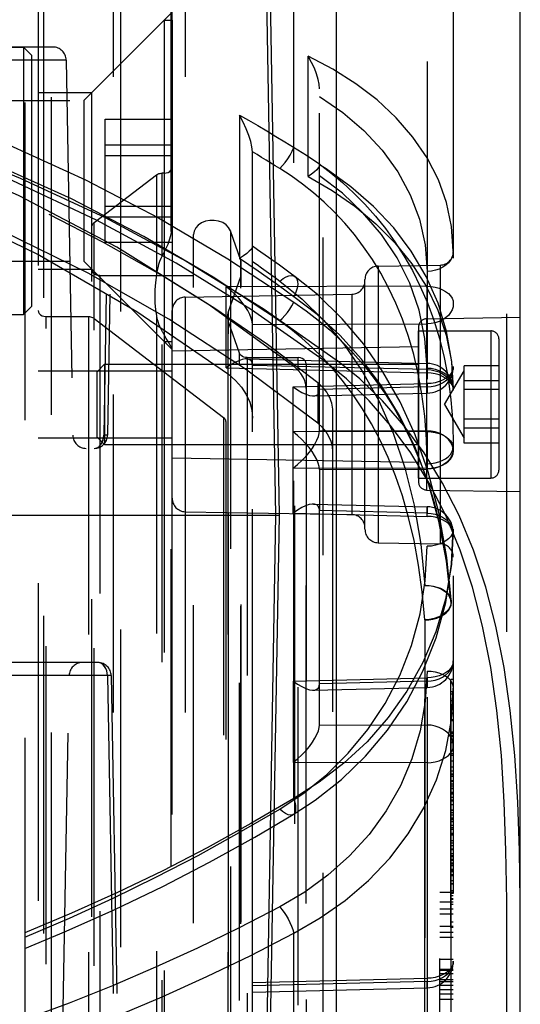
# Model space of a CAD drawing. Header units: inches. Extents: x 0 to 85, y 0 to 55.
# Tile 106 of 115: x 62.219 to 62.955, y 31.937 to 33.386. Entities that reach past the tile are written whole.
import ezdxf

# ---------------------------------------------------------------- set-up
doc = ezdxf.new("R2010")
doc.units = ezdxf.units.IN
doc.header["$LTSCALE"] = 4.675
doc.header["$MEASUREMENT"] = 0
doc.linetypes.add('HIDDEN', pattern=[0.2, 0.1, -0.1])
doc.layers.get('0').update_dxf_attribs({"linetype": 'CONTINUOUS'})
for name, color, linetype in [('_107103', 7, 'CONTINUOUS'), ('_25203', 7, 'CONTINUOUS'), ('_62843', 7, 'CONTINUOUS'), ('_64327', 7, 'CONTINUOUS'), ('_76191', 7, 'CONTINUOUS'), ('_9831', 7, 'CONTINUOUS'), ('DEFAULT_2', 8, 'HIDDEN')]:
    doc.layers.add(name, color=color, linetype=linetype)

msp = doc.modelspace()

# ---------------------------------------------------------------- linework, layer by layer
at = {"color": 6, "linetype": 'Continuous'}
for p, q in [((62.6845, 34.9357), (62.6845, 30.2352)), ((62.9552, 30.6155), (62.9552, 34.4392))]:
    msp.add_line(p, q, dxfattribs=at)
at = {"layer": '_107103', "color": 8, "linetype": 'HIDDEN'}
for p, q in [((62.3134, 33.267), (62.4315, 33.3851)), ((62.4315, 33.3851), (62.4315, 32.9127)), ((62.4315, 33.3851), (62.4433, 33.3851)), ((62.4433, 33.3851), (62.4433, 32.9127)), ((61.8252, 33.267), (62.3134, 33.267)), ((62.3134, 33.267), (62.3134, 33.0308)), ((62.3449, 33.0584), (62.3449, 33.2393)), ((62.3449, 33.2393), (62.4433, 33.2393)), ((62.3449, 33.202), (62.4433, 33.202)), ((62.3449, 33.1862), (62.4433, 33.1862)), ((62.3449, 33.1116), (62.4433, 33.1116)), ((62.3449, 33.0957), (62.4433, 33.0957)), ((62.3449, 33.0584), (62.4433, 33.0584)), ((61.8252, 33.0308), (62.3134, 33.0308)), ((62.3134, 33.0308), (62.4315, 32.9127)), ((62.4315, 32.9127), (62.4433, 32.9127))]:
    msp.add_line(p, q, dxfattribs=at)
at = {"layer": '_25203', "color": 8, "linetype": 'HIDDEN'}
for p, q in [((62.2465, 33.4919), (62.2465, 20.7856)), ((62.4433, 20.9967), (62.4433, 33.4919)), ((62.2662, 21.5846), (62.2662, 33.468)), ((62.2544, 33.444), (62.2544, 21.8498)), ((62.4418, 21.8544), (62.4418, 33.4436)), ((62.357, 22.0819), (62.357, 33.4231)), ((62.3672, 33.424), (62.3672, 22.0719)), ((62.3252, 33.2788), (62.4433, 33.3969)), ((62.2465, 33.2788), (62.3252, 33.2788)), ((62.3252, 20.8459), (62.3252, 33.2788)), ((62.3287, 33.0874), (62.4202, 33.1575)), ((62.4202, 33.1575), (62.4202, 33.0103)), ((62.4285, 33.0387), (62.4285, 33.1601)), ((62.4315, 33.1601), (62.4285, 33.1601)), ((62.4315, 33.1601), (62.4315, 33.0437)), ((62.3287, 20.7739), (62.3287, 33.0874)), ((62.4428, 33.0753), (62.4433, 33.0821)), ((62.4748, 20.8369), (62.4748, 33.0697)), ((62.529, 33.0751), (62.529, 20.9027)), ((62.5443, 33.0314), (62.529, 33.0751)), ((62.5443, 20.8357), (62.5443, 33.0314)), ((62.5447, 20.838), (62.5447, 33.029)), ((62.2465, 33.019), (62.3252, 33.019)), ((62.3252, 33.019), (62.4433, 32.9008)), ((62.337, 33.0094), (62.337, 20.8369)), ((62.337, 33.0094), (62.4748, 33.0094)), ((62.5264, 32.9568), (62.5443, 33.0081)), ((62.5264, 20.7688), (62.5264, 32.9568)), ((62.2583, 20.7766), (62.2583, 32.949)), ((62.2583, 32.949), (62.3203, 32.949)), ((62.3203, 32.949), (62.3203, 20.7766)), ((62.3287, 32.9464), (62.5186, 32.8009)), ((62.4202, 32.9504), (62.4202, 21.1922)), ((62.525, 32.949), (62.525, 20.7766)), ((62.5424, 32.8954), (62.5264, 32.9412)), ((62.4285, 21.2205), (62.4285, 32.9273)), ((62.4315, 32.9223), (62.4315, 21.2255)), ((62.5424, 20.7229), (62.5424, 32.8954)), ((62.5538, 32.8887), (62.5538, 20.7162)), ((62.5538, 32.8887), (62.6284, 32.8887)), ((62.6284, 20.7162), (62.6284, 32.8887)), ((62.2465, 32.8691), (62.4433, 32.8691)), ((62.6402, 32.8797), (62.6402, 30.2147)), ((62.5186, 32.8009), (62.5186, 20.6284)), ((62.5221, 32.7945), (62.5221, 19.5685)), ((62.2465, 32.7707), (62.4433, 32.7707))]:
    msp.add_line(p, q, dxfattribs=at)
for points in [[(62.4202, 33.1575), (62.4214, 33.1583), (62.4226, 33.1589), (62.424, 33.1595), (62.4255, 33.1598), (62.427, 33.1601), (62.4285, 33.1601)], [(62.4315, 33.1601), (62.4346, 33.1605), (62.4373, 33.1613), (62.4397, 33.1626), (62.4416, 33.1644), (62.4428, 33.1666), (62.4433, 33.1692)], [(62.3252, 33.081), (62.3253, 33.0822), (62.3256, 33.0833), (62.3261, 33.0845), (62.3268, 33.0855), (62.3277, 33.0865), (62.3287, 33.0874)], [(62.529, 33.0751), (62.5264, 33.08), (62.5226, 33.084), (62.5176, 33.0873), (62.5117, 33.0895), (62.5053, 33.0906), (62.4988, 33.0906), (62.4925, 33.0893), (62.4867, 33.087), (62.4818, 33.0836), (62.478, 33.0795), (62.4757, 33.0749), (62.4748, 33.0697)], [(62.4374, 33.0557), (62.4396, 33.0621), (62.4415, 33.0686), (62.4428, 33.0753)], [(62.4315, 33.0437), (62.4346, 33.0496), (62.4374, 33.0557)], [(62.4315, 33.0437), (62.431, 33.0429), (62.4305, 33.042), (62.43, 33.0412), (62.4295, 33.0404), (62.429, 33.0395), (62.4285, 33.0387)], [(62.4285, 33.0387), (62.4265, 33.0347), (62.4248, 33.0302), (62.4233, 33.0255)], [(62.5447, 33.029), (62.5447, 33.0294), (62.5447, 33.0298), (62.5446, 33.0302), (62.5445, 33.0306), (62.5444, 33.031), (62.5443, 33.0314)], [(62.337, 33.0094), (62.334, 33.0097), (62.3313, 33.0105), (62.3289, 33.0118), (62.327, 33.0136), (62.3258, 33.0158), (62.3252, 33.0184)], [(62.4233, 33.0255), (62.4221, 33.0206), (62.421, 33.0156), (62.4202, 33.0103)], [(62.4202, 33.0103), (62.4188, 32.9993), (62.418, 32.9887), (62.4178, 32.9785), (62.418, 32.9687), (62.4188, 32.9593), (62.4202, 32.9504)], [(62.5443, 33.0081), (62.5444, 33.0085), (62.5445, 33.0089), (62.5446, 33.0093), (62.5447, 33.0097), (62.5447, 33.0101), (62.5447, 33.0105)], [(62.2465, 32.9581), (62.2469, 32.9557), (62.248, 32.9537), (62.2497, 32.9518), (62.2521, 32.9504), (62.2549, 32.9495), (62.2583, 32.949)], [(62.525, 32.949), (62.5252, 32.9517), (62.5256, 32.9543), (62.5264, 32.9568)], [(62.3203, 32.949), (62.3219, 32.949), (62.3234, 32.9487), (62.3249, 32.9483), (62.3262, 32.9478), (62.3275, 32.9472), (62.3287, 32.9464)], [(62.4202, 32.9504), (62.421, 32.9463), (62.4221, 32.9424), (62.4233, 32.9386), (62.4248, 32.9348), (62.4265, 32.9311), (62.4285, 32.9273)], [(62.5264, 32.9412), (62.5256, 32.9438), (62.5252, 32.9464), (62.525, 32.949)], [(62.4285, 32.9273), (62.429, 32.9265), (62.4295, 32.9256), (62.43, 32.9248), (62.4305, 32.924), (62.431, 32.9231), (62.4315, 32.9223)], [(62.4374, 32.9127), (62.4346, 32.9171), (62.4315, 32.9223)], [(62.4433, 32.902), (62.4428, 32.9035), (62.4415, 32.9058), (62.4374, 32.9127)], [(62.5538, 32.8887), (62.5512, 32.8889), (62.5489, 32.8895), (62.5468, 32.8905), (62.5449, 32.8918), (62.5435, 32.8934), (62.5424, 32.8954)], [(62.6402, 32.8797), (62.6398, 32.882), (62.6387, 32.8841), (62.6369, 32.8859), (62.6346, 32.8874), (62.6318, 32.8883), (62.6284, 32.8887)], [(62.5186, 32.8009), (62.5196, 32.8), (62.5205, 32.799), (62.5212, 32.798), (62.5217, 32.7968), (62.522, 32.7957), (62.5221, 32.7945)]]:
    msp.add_lwpolyline(points, dxfattribs=at)
at = {"layer": '_62843', "color": 8, "linetype": 'HIDDEN'}
for p, q in [((62.3627, 33.9169), (62.3427, 32.7745)), ((62.3682, 33.9169), (62.3483, 32.7745)), ((62.268, 33.3457), (61.6738, 33.3457)), ((62.2877, 33.3264), (61.6541, 33.3264)), ((62.2877, 33.3264), (62.2973, 32.7745)), ((59.788, 32.7745), (62.3427, 32.7745)), ((59.8022, 32.7552), (62.3286, 32.7552)), ((62.3286, 32.7552), (62.3313, 32.7556)), ((62.3313, 32.7555), (62.334, 32.7567)), ((62.3341, 32.4402), (59.7967, 32.4402)), ((62.3368, 32.4398), (62.3341, 32.4402)), ((62.3483, 32.4209), (59.7825, 32.4209)), ((62.2822, 31.869), (62.2918, 32.4209)), ((62.3483, 32.4209), (62.3662, 31.3966)), ((62.3538, 32.4209), (62.3716, 31.3966))]:
    msp.add_line(p, q, dxfattribs=at)
at = {"layer": '_62843', "color": 7, "linetype": 'Continuous'}
for p, q in [((62.596, 32.6568), (62.5739, 33.9169)), ((62.5788, 33.9169), (62.6008, 32.6568)), ((59.53, 32.6568), (62.6008, 32.6568)), ((62.5739, 31.3966), (62.596, 32.6568)), ((62.6008, 32.6568), (62.5788, 31.3966))]:
    msp.add_line(p, q, dxfattribs=at)
at = {"layer": '_62843', "color": 8, "linetype": 'HIDDEN'}
for points in [[(62.3339, 32.7566), (62.3364, 32.7584), (62.3385, 32.7608), (62.3403, 32.7637), (62.3416, 32.7671), (62.3424, 32.7707), (62.3427, 32.7745)], [(62.334, 32.7567), (62.3364, 32.7585), (62.3386, 32.7609), (62.3404, 32.7639), (62.3417, 32.7673), (62.3425, 32.7709)], [(62.3468, 32.7745), (62.3444, 32.7745), (62.3427, 32.7745)], [(62.3483, 32.7745), (62.3481, 32.7745), (62.3476, 32.7745), (62.3468, 32.7745)], [(62.348, 32.4245), (62.3472, 32.4281), (62.3459, 32.4314), (62.3441, 32.4344), (62.342, 32.4369), (62.3395, 32.4387), (62.3368, 32.4398)], [(62.3471, 32.4283), (62.3458, 32.4316), (62.344, 32.4346), (62.3419, 32.437), (62.3394, 32.4387)], [(62.3483, 32.4209), (62.3479, 32.4247), (62.3471, 32.4283)], [(62.3538, 32.4209), (62.3536, 32.4209), (62.3531, 32.4209), (62.3523, 32.4209), (62.3512, 32.4209), (62.3483, 32.4209)]]:
    msp.add_lwpolyline(points, dxfattribs=at)
for centre, start, end in [((62.268, 33.326), 1, 90), ((62.317, 32.7749), 181, 270), ((62.3286, 32.7749), 270, 359), ((62.3115, 32.4205), 90, 179), ((62.3341, 32.4205), 1, 90)]:
    msp.add_arc(centre, 0.0197, start, end, dxfattribs=at)
at = {"layer": '_64327', "color": 8, "linetype": 'HIDDEN'}
for p, q in [((59.9059, 33.3457), (62.2248, 33.3457)), ((62.2248, 33.3457), (62.2248, 32.952)), ((62.2366, 33.3339), (62.2248, 33.3457)), ((62.2366, 33.3339), (62.2366, 32.9638)), ((61.5674, 33.2473), (62.2366, 33.2473)), ((61.5674, 33.0505), (62.2366, 33.0505)), ((62.2366, 32.9638), (62.2248, 32.952)), ((59.9059, 32.952), (62.2248, 32.952))]:
    msp.add_line(p, q, dxfattribs=at)
at = {"layer": '_76191', "color": 8, "linetype": 'HIDDEN'}
for p, q in [((62.6236, 22.8531), (62.6236, 32.8745)), ((62.526, 22.8428), (62.526, 32.8642)), ((62.6402, 21.8008), (62.6402, 32.8431)), ((62.5614, 21.9133), (62.5614, 32.7996))]:
    msp.add_line(p, q, dxfattribs=at)
for points in [[(62.6236, 32.8745), (62.497, 32.9671), (62.3622, 33.0511), (62.2186, 33.1266), (62.0678, 33.193), (61.9106, 33.2499), (61.748, 33.2969), (61.5812, 33.3337), (61.411, 33.3602), (61.2388, 33.3761), (61.0654, 33.3815), (60.892, 33.3761), (60.7197, 33.3602), (60.5496, 33.3337), (60.3828, 33.2969), (60.2202, 33.2499), (60.063, 33.193), (59.9121, 33.1266), (59.7686, 33.0511), (59.6337, 32.9671), (59.5071, 32.8745)], [(59.6048, 32.8642), (59.7392, 32.9567), (59.8824, 33.0394), (60.0348, 33.1125), (60.1947, 33.1753), (60.3611, 33.2273), (60.5326, 33.2682), (60.708, 33.2975), (60.886, 33.3152), (61.0654, 33.3211), (61.2447, 33.3152), (61.4227, 33.2975), (61.5982, 33.2682), (61.7697, 33.2273), (61.936, 33.1753), (62.096, 33.1125), (62.2484, 33.0394), (62.3916, 32.9567), (62.526, 32.8642)], [(62.6402, 32.8431), (62.6397, 32.8489), (62.6383, 32.8545), (62.6359, 32.86), (62.6326, 32.8652), (62.6285, 32.87), (62.6236, 32.8745)], [(62.526, 32.8642), (62.5365, 32.8552), (62.5452, 32.8454), (62.5522, 32.8346), (62.5573, 32.8233), (62.5604, 32.8117), (62.5614, 32.7996)]]:
    msp.add_lwpolyline(points, dxfattribs=at)
at = {"layer": '_9831', "color": 8, "linetype": 'HIDDEN'}
for p, q in [((62.8055, 32.7116), (62.8055, 32.9282)), ((62.8055, 32.9282), (62.9118, 32.9282)), ((62.9118, 32.9282), (62.9118, 32.7116)), ((62.9237, 32.9163), (62.9237, 32.7234)), ((62.3331, 32.8679), (62.3441, 32.8789)), ((62.3331, 32.7719), (62.3331, 32.8679)), ((62.3441, 32.8789), (62.3441, 32.7608)), ((62.3441, 32.8789), (62.8055, 32.8789)), ((62.8438, 32.8199), (62.8725, 32.8695)), ((62.8725, 32.7631), (62.8725, 32.8767)), ((62.9237, 32.8767), (62.8725, 32.8767)), ((62.9237, 32.8548), (62.8725, 32.8548)), ((62.9237, 32.8418), (62.8725, 32.8418)), ((62.8438, 32.8199), (62.8725, 32.7703)), ((62.9237, 32.798), (62.8725, 32.798)), ((62.9237, 32.785), (62.8725, 32.785)), ((62.3331, 32.7719), (62.3441, 32.7608)), ((62.3441, 32.7608), (62.8055, 32.7608)), ((62.9237, 32.7631), (62.8725, 32.7631)), ((62.8055, 32.7116), (62.9118, 32.7116))]:
    msp.add_line(p, q, dxfattribs=at)
for centre, start, end in [((62.9118, 32.9163), 0, 90), ((62.9118, 32.7234), 270, 360)]:
    msp.add_arc(centre, 0.0118, start, end, dxfattribs=at)
at = {"layer": 'DEFAULT_2', "color": 8, "linetype": 'HIDDEN'}
for p, q in [((62.6648, 34.9357), (62.6648, 30.2352)), ((62.6221, 32.2401), (62.6221, 34.8695)), ((62.463, 31.4318), (62.463, 34.6604)), ((62.8567, 34.4378), (62.8567, 30.7012)), ((62.9355, 30.6155), (62.9355, 34.4392)), ((62.818, 34.2594), (62.818, 31.7967)), ((62.2268, 34.1992), (62.2268, 31.8197)), ((62.6435, 33.155), (62.6435, 33.3322)), ((62.6599, 32.781), (62.6599, 33.2841)), ((62.5423, 33.2456), (62.5423, 33.0347)), ((62.5614, 31.8444), (62.5614, 33.19)), ((62.5949, 33.1711), (62.5816, 33.1793)), ((62.6015, 33.167), (62.5949, 33.1711)), ((62.6588, 33.1741), (62.6766, 33.1607)), ((62.6699, 33.1663), (62.6599, 33.1726)), ((62.2198, 33.1529), (62.3447, 33.0948)), ((62.4019, 33.067), (62.2954, 33.1221)), ((62.4494, 33.0278), (62.3322, 33.0912)), ((62.3447, 33.0948), (62.4639, 33.0308)), ((62.4233, 33.0946), (62.5252, 33.0342)), ((62.5038, 33.0073), (62.4019, 33.067)), ((62.5602, 32.9589), (62.4494, 33.0278)), ((62.4639, 33.0308), (62.5772, 32.9612)), ((62.5252, 33.0342), (62.6221, 32.9701)), ((62.5481, 33.0386), (62.5423, 33.0347)), ((62.556, 33.0254), (62.5423, 33.0347)), ((62.4387, 32.9451), (62.3198, 33.0128)), ((62.6169, 33.0132), (62.6011, 33.0247)), ((62.6242, 33.0078), (62.6169, 33.0132)), ((62.7461, 33.0233), (62.8374, 33.0249)), ((62.7461, 33.0233), (62.7461, 32.6165)), ((62.8374, 33.0249), (62.8374, 32.6149)), ((62.6012, 32.9427), (62.5038, 33.0073)), ((62.5947, 33.0064), (62.6015, 33.0014)), ((62.6015, 33.0014), (62.6347, 32.9747)), ((62.7268, 32.6362), (62.7268, 33.0036)), ((62.818, 32.9937), (62.5228, 32.9931)), ((62.5228, 32.8735), (62.5228, 32.9931)), ((62.625, 32.9848), (62.6221, 32.9783)), ((62.4627, 32.9777), (62.7075, 32.982)), ((62.4627, 32.9777), (62.4627, 32.6621)), ((62.7075, 32.982), (62.7075, 32.6578)), ((62.8185, 32.9695), (62.8279, 32.944)), ((62.4433, 32.6818), (62.4433, 32.958)), ((62.6648, 32.8857), (62.5602, 32.9589)), ((62.5772, 32.9612), (62.6845, 32.8857)), ((62.4398, 32.9445), (62.4387, 32.9451)), ((62.5514, 32.8716), (62.4398, 32.9445)), ((62.7251, 32.9085), (62.6934, 32.9459)), ((62.8171, 32.9458), (62.9552, 32.9482)), ((62.8171, 32.9458), (62.8171, 32.694)), ((62.5614, 32.9377), (62.818, 32.9383)), ((62.8055, 32.934), (62.8055, 32.7058)), ((62.7215, 32.8867), (62.6898, 32.9216)), ((62.6924, 32.9131), (62.7089, 32.896)), ((62.7986, 32.8932), (62.7909, 32.9199)), ((62.4433, 32.8986), (62.8055, 32.905)), ((62.6652, 32.8877), (62.6497, 32.903)), ((62.6955, 32.9085), (62.7227, 32.869)), ((62.7089, 32.896), (62.725, 32.8777)), ((62.7532, 32.868), (62.7251, 32.9085)), ((62.5354, 32.8816), (62.5293, 32.878)), ((62.5527, 32.8868), (62.8183, 32.8803)), ((62.5544, 32.8867), (62.5527, 32.8868)), ((62.6995, 32.8576), (62.6648, 32.8857)), ((62.6803, 32.8711), (62.6652, 32.8877)), ((62.7193, 32.8574), (62.6845, 32.8857)), ((62.7509, 32.8474), (62.7215, 32.8867)), ((62.8052, 32.8649), (62.7986, 32.8932)), ((62.8432, 32.8887), (62.8489, 32.8586)), ((62.8541, 32.8831), (62.8567, 32.8432)), ((62.8567, 32.8433), (62.8546, 32.8825)), ((62.5293, 32.878), (62.5228, 32.8735)), ((62.5228, 32.8735), (62.818, 32.8662)), ((62.6577, 32.7921), (62.5514, 32.8716)), ((62.818, 32.8711), (62.5614, 32.8774)), ((62.7784, 32.8238), (62.7532, 32.868)), ((62.8567, 32.8758), (62.8563, 32.8719)), ((62.7328, 32.8251), (62.6995, 32.8576)), ((62.7525, 32.8251), (62.7193, 32.8574)), ((62.8106, 32.8348), (62.8052, 32.8649)), ((62.8408, 32.8651), (62.8454, 32.8621)), ((62.8454, 32.8621), (62.8494, 32.8585)), ((62.8489, 32.8586), (62.8532, 32.8268)), ((62.8548, 32.8487), (62.8525, 32.8523)), ((62.6212, 32.8457), (62.818, 32.8505)), ((62.6212, 32.66), (62.6212, 32.8457)), ((62.6577, 32.8516), (62.6577, 32.7921)), ((62.6596, 32.8384), (62.66, 32.8418)), ((62.818, 32.8456), (62.6599, 32.8418)), ((62.7776, 32.8035), (62.7509, 32.8474)), ((62.8182, 32.8401), (62.818, 32.8456)), ((62.8183, 32.837), (62.8182, 32.8401)), ((62.8563, 32.8456), (62.8567, 32.8409)), ((62.6511, 32.8323), (62.8183, 32.8364)), ((62.8008, 32.775), (62.7784, 32.8238)), ((62.8183, 32.8366), (62.8183, 32.8364)), ((62.6796, 30.4975), (62.6796, 32.81)), ((62.7364, 32.7912), (62.7232, 32.8133)), ((62.8009, 32.7554), (62.7776, 32.8035)), ((62.818, 32.78), (62.6212, 32.7796)), ((62.6642, 32.7861), (62.6577, 32.7921)), ((62.6599, 32.7814), (62.818, 32.7811)), ((62.8199, 32.7209), (62.8008, 32.775)), ((62.7959, 32.7646), (62.8077, 32.737)), ((62.8202, 32.7037), (62.8009, 32.7554)), ((62.8562, 32.7538), (62.8567, 32.7579)), ((62.4433, 32.7412), (62.8055, 32.7348)), ((62.8213, 32.7042), (62.794, 32.7486)), ((62.8077, 32.737), (62.8185, 32.7074)), ((62.8548, 32.7455), (62.8525, 32.7412)), ((62.818, 32.7256), (62.6212, 32.7261)), ((62.6599, 32.7247), (62.6599, 32.6644)), ((62.6599, 32.7242), (62.818, 32.7246)), ((62.8185, 32.7074), (62.8283, 32.6757)), ((62.8355, 32.6611), (62.8199, 32.7209)), ((62.8171, 32.694), (62.9552, 32.6916)), ((62.8355, 32.6482), (62.8202, 32.7037)), ((62.8456, 32.6563), (62.8213, 32.7042)), ((62.6511, 32.6733), (62.8183, 32.6692)), ((62.6599, 32.3481), (62.6599, 32.6639)), ((62.818, 32.66), (62.6599, 32.6639)), ((62.8283, 32.6757), (62.8367, 32.6419)), ((62.4627, 32.6621), (62.7075, 32.6578)), ((62.6212, 32.66), (62.818, 32.6552)), ((62.8471, 32.5947), (62.8355, 32.6611)), ((62.8667, 32.6053), (62.8456, 32.6563)), ((62.8465, 32.5891), (62.8355, 32.6482)), ((62.8367, 32.6419), (62.8438, 32.6059)), ((62.8563, 32.6345), (62.8567, 32.6299)), ((62.7461, 32.6165), (62.8374, 32.6149)), ((62.8438, 32.6059), (62.8494, 32.5675)), ((62.8536, 32.5309), (62.8471, 32.5947)), ((62.8535, 32.5273), (62.8465, 32.5891)), ((62.8494, 32.5675), (62.8535, 32.5273)), ((62.815, 31.9193), (62.815, 32.5534)), ((62.8518, 32.536), (62.8494, 32.5396)), ((62.8521, 32.5227), (62.8495, 32.5182)), ((62.8535, 32.5273), (62.8521, 32.5227)), ((62.8536, 32.5309), (62.8536, 32.5309)), ((62.8536, 32.5309), (62.8537, 32.5299)), ((62.8537, 31.894), (62.8537, 32.5282)), ((62.8147, 32.5028), (62.8147, 31.8687)), ((62.6212, 32.4128), (62.818, 32.4176)), ((62.6212, 32.4128), (62.6212, 32.2932)), ((62.6511, 32.3995), (62.8183, 32.4036)), ((62.6596, 32.4055), (62.66, 32.4089)), ((62.818, 32.4128), (62.6599, 32.4089)), ((62.8528, 32.0504), (62.8528, 32.4154)), ((62.8567, 32.4154), (62.8528, 32.4154)), ((62.8528, 32.3976), (62.8567, 32.3976)), ((62.8528, 32.3943), (62.8567, 32.3943)), ((62.8567, 32.384), (62.8528, 32.384)), ((62.8528, 32.3661), (62.8567, 32.3661)), ((62.8567, 32.3652), (62.8528, 32.3652)), ((62.8567, 32.3647), (62.8528, 32.3647)), ((62.6599, 32.3486), (62.818, 32.3482)), ((62.8567, 32.3557), (62.8528, 32.3557)), ((62.8567, 32.3544), (62.8528, 32.3544)), ((62.8528, 32.3384), (62.8567, 32.3384)), ((62.8567, 32.3377), (62.8528, 32.3377)), ((62.8567, 32.336), (62.8528, 32.336)), ((62.8567, 32.3356), (62.8528, 32.3356)), ((62.8567, 32.3329), (62.8528, 32.3329)), ((62.8567, 32.3311), (62.8528, 32.3311)), ((62.8567, 32.323), (62.8528, 32.323)), ((62.8528, 32.3227), (62.8567, 32.3227)), ((62.8528, 32.3064), (62.8567, 32.3064)), ((62.8567, 32.3034), (62.8528, 32.3034)), ((62.818, 32.2928), (62.6212, 32.2932)), ((62.8567, 32.2952), (62.8528, 32.2952)), ((62.8567, 32.2863), (62.8528, 32.2863)), ((62.8567, 32.2802), (62.8528, 32.2802)), ((62.8567, 32.2759), (62.8528, 32.2759)), ((62.8567, 32.2752), (62.8528, 32.2752)), ((62.8567, 32.2727), (62.8528, 32.2727)), ((62.8567, 32.2724), (62.8528, 32.2724)), ((62.8567, 32.2661), (62.8528, 32.2661)), ((62.8567, 32.265), (62.8528, 32.265)), ((62.8567, 32.2612), (62.8528, 32.2612)), ((62.8567, 32.2582), (62.8528, 32.2582)), ((62.8528, 32.2555), (62.8567, 32.2555)), ((62.8567, 32.2545), (62.8528, 32.2545)), ((62.8567, 32.249), (62.8528, 32.249)), ((62.8567, 32.2486), (62.8528, 32.2486)), ((62.8567, 32.2467), (62.8528, 32.2467)), ((62.8528, 32.242), (62.8567, 32.242)), ((62.8567, 32.2376), (62.8528, 32.2376)), ((62.8567, 32.2362), (62.8528, 32.2362)), ((62.8567, 32.2307), (62.8528, 32.2307)), ((62.5421, 32.1899), (62.6015, 32.2247)), ((62.5651, 32.1833), (62.6212, 32.2164)), ((62.8567, 32.2229), (62.8528, 32.2229)), ((62.8567, 32.2226), (62.8528, 32.2226)), ((62.8528, 32.2198), (62.8567, 32.2198)), ((62.8567, 32.2155), (62.8528, 32.2155)), ((62.8567, 32.2113), (62.8528, 32.2113)), ((62.8567, 32.2097), (62.8528, 32.2097)), ((62.8528, 32.2094), (62.8567, 32.2094)), ((62.8567, 32.206), (62.8528, 32.206)), ((62.8567, 32.2002), (62.8528, 32.2002)), ((62.8567, 32.197), (62.8528, 32.197)), ((62.8567, 32.1947), (62.8528, 32.1947)), ((62.8567, 32.1889), (62.8528, 32.1889)), ((62.8567, 32.1872), (62.8528, 32.1872)), ((62.8567, 32.1862), (62.8528, 32.1862)), ((62.8567, 32.1777), (62.8528, 32.1777)), ((62.8567, 32.1745), (62.8528, 32.1745)), ((62.8567, 32.1705), (62.8528, 32.1705)), ((62.8567, 32.1658), (62.8528, 32.1658)), ((62.8528, 32.1651), (62.8567, 32.1651)), ((62.8528, 32.1591), (62.8567, 32.1591)), ((62.8528, 32.1565), (62.8567, 32.1565)), ((62.8567, 32.1542), (62.8528, 32.1542)), ((62.8528, 32.151), (62.8567, 32.151)), ((62.8567, 32.1491), (62.8528, 32.1491)), ((62.8567, 32.1448), (62.8528, 32.1448)), ((62.8567, 32.1436), (62.8528, 32.1436)), ((62.8567, 32.1413), (62.8528, 32.1413)), ((62.8567, 32.1359), (62.8528, 32.1359)), ((62.8567, 32.1357), (62.8528, 32.1357)), ((62.8567, 32.1356), (62.8528, 32.1356)), ((62.8567, 32.1339), (62.8528, 32.1339)), ((62.8567, 32.1338), (62.8528, 32.1338)), ((62.8567, 32.1329), (62.8528, 32.1329)), ((62.8567, 32.1324), (62.8528, 32.1324)), ((62.8567, 32.1279), (62.8528, 32.1279)), ((62.8528, 32.1272), (62.8567, 32.1272)), ((62.8567, 32.1263), (62.8528, 32.1263)), ((62.8528, 32.1195), (62.8567, 32.1195)), ((62.8567, 32.1145), (62.8528, 32.1145)), ((62.8567, 32.1143), (62.8528, 32.1143)), ((62.3628, 32.1018), (62.2953, 32.0713)), ((62.837, 31.5372), (62.837, 32.102)), ((62.8567, 32.102), (62.837, 32.102)), ((62.8567, 32.1045), (62.8528, 32.1045)), ((62.8567, 32.1006), (62.8528, 32.1006)), ((62.8567, 32.0876), (62.837, 32.0876)), ((62.8528, 32.0973), (62.8567, 32.0973)), ((62.8567, 32.0925), (62.8528, 32.0925)), ((62.8567, 32.0915), (62.8528, 32.0915)), ((62.8567, 32.0842), (62.8528, 32.0842)), ((62.2953, 32.0713), (62.2268, 32.0425)), ((62.8567, 32.0775), (62.837, 32.0775)), ((62.8567, 32.07), (62.837, 32.07)), ((62.8567, 32.058), (62.8528, 32.058)), ((62.5588, 32.0094), (62.6221, 32.0422)), ((62.6221, 31.5881), (62.6221, 32.0422)), ((62.8567, 32.0517), (62.837, 32.0517)), ((62.8567, 32.0429), (62.837, 32.0429)), ((62.8567, 32.0504), (62.8528, 32.0504)), ((62.8567, 32.0356), (62.837, 32.0356)), ((62.8567, 32.0031), (62.837, 32.0031)), ((62.8563, 31.9963), (62.8567, 32.001)), ((62.8567, 32.001), (62.8563, 31.997)), ((62.8567, 31.9885), (62.837, 31.9885)), ((62.8567, 31.9869), (62.837, 31.9869)), ((62.8454, 31.9832), (62.8408, 31.9806)), ((62.8494, 31.9862), (62.8454, 31.9832)), ((62.8525, 31.9896), (62.8494, 31.9862)), ((62.8525, 31.9874), (62.8548, 31.9917)), ((62.8548, 31.9917), (62.8563, 31.9963)), ((62.5614, 31.9693), (62.818, 31.9757)), ((62.818, 31.9708), (62.5614, 31.9645)), ((62.8183, 31.9634), (62.818, 31.9708)), ((62.8357, 31.9743), (62.8408, 31.9767)), ((62.8567, 31.9823), (62.837, 31.9823)), ((62.8567, 31.9736), (62.837, 31.9736)), ((62.8567, 31.9706), (62.837, 31.9706)), ((62.8408, 31.9767), (62.8454, 31.9798)), ((62.5614, 31.9553), (62.8183, 31.9616)), ((62.8183, 31.9618), (62.8183, 31.9616)), ((62.8567, 31.965), (62.837, 31.965)), ((62.8567, 31.9585), (62.837, 31.9585)), ((62.8567, 31.9523), (62.837, 31.9523)), ((62.837, 31.945), (62.8567, 31.945)), ((62.2918, 31.9392), (62.2268, 31.915))]:
    msp.add_line(p, q, dxfattribs=at)
for points in [[(61.5314, 33.3471), (61.6759, 33.3218), (61.8168, 33.2897), (61.9545, 33.2508), (62.0893, 33.2051), (62.2198, 33.1529)], [(62.8567, 33.0456), (62.8542, 33.0818), (62.8468, 33.1169), (62.8347, 33.1505), (62.8182, 33.1826), (62.7974, 33.2131), (62.7727, 33.2416), (62.7447, 33.2678), (62.7136, 33.2917), (62.6797, 33.3132), (62.6435, 33.3322)], [(62.6599, 33.2841), (62.6594, 33.2908), (62.658, 33.2981), (62.6557, 33.306), (62.6526, 33.3144), (62.6484, 33.3231), (62.6435, 33.3322)], [(62.3322, 33.0912), (62.2093, 33.1489), (62.0816, 33.2008), (61.9487, 33.2465), (61.8099, 33.2864), (61.6667, 33.3196)], [(62.2954, 33.1221), (62.1845, 33.1724), (62.0688, 33.218), (61.9496, 33.2585), (61.8279, 33.2935), (61.7036, 33.3229)], [(62.6599, 33.2728), (62.6942, 33.2492), (62.7249, 33.2228), (62.752, 33.1937), (62.775, 33.162), (62.7934, 33.1281), (62.807, 33.0922), (62.8151, 33.0547), (62.818, 33.0155)], [(62.5614, 33.1914), (62.5606, 33.1987), (62.5588, 33.2067), (62.556, 33.2156), (62.5523, 33.2251), (62.5477, 33.2351), (62.5423, 33.2456)], [(62.5423, 33.2456), (62.5558, 33.2379), (62.5692, 33.2301), (62.5825, 33.2222)], [(62.3198, 33.0128), (62.1951, 33.0742), (62.0654, 33.1291), (61.9311, 33.1772), (61.7928, 33.2182)], [(62.5825, 33.2222), (62.5958, 33.2142), (62.609, 33.2062)], [(62.2042, 33.2015), (62.3161, 33.1504), (62.4233, 33.0946)], [(62.609, 33.2062), (62.6407, 33.1866), (62.6588, 33.1741)], [(62.5614, 33.19), (62.5614, 33.1903), (62.5614, 33.1906), (62.5614, 33.1908), (62.5614, 33.1911), (62.5614, 33.1914)], [(62.5816, 33.1793), (62.5749, 33.1833), (62.5681, 33.1874), (62.5614, 33.1914)], [(62.6015, 33.167), (62.6055, 33.1712), (62.6095, 33.1759), (62.6133, 33.1811), (62.6167, 33.1866), (62.6197, 33.1924), (62.6221, 33.1981)], [(62.6599, 33.1716), (62.6594, 33.1699), (62.6581, 33.1678), (62.6558, 33.1652)], [(62.6669, 33.1173), (62.6511, 33.1312), (62.6349, 33.144), (62.6184, 33.156), (62.6015, 33.167)], [(62.6558, 33.1652), (62.6526, 33.1622), (62.6484, 33.1588), (62.6435, 33.155)], [(62.818, 32.8734), (62.815, 32.917), (62.8066, 32.9586), (62.7928, 32.9983), (62.7741, 33.0356), (62.7509, 33.0701), (62.7238, 33.1018), (62.6936, 33.1305), (62.6599, 33.1562)], [(62.8168, 33.0081), (62.7949, 33.0452), (62.769, 33.0795), (62.7394, 33.1111), (62.7061, 33.1402), (62.6699, 33.1663)], [(62.6766, 33.1607), (62.6938, 33.1462), (62.7106, 33.1308), (62.7267, 33.1144), (62.7421, 33.097), (62.7569, 33.0786), (62.7709, 33.0592), (62.7841, 33.0385)], [(62.6435, 33.155), (62.6786, 33.1347), (62.7118, 33.1115), (62.7427, 33.0858), (62.7709, 33.0575), (62.7957, 33.0268), (62.8168, 32.9938), (62.8338, 32.9587), (62.8464, 32.9218), (62.8541, 32.8831)], [(62.7501, 33.0128), (62.7378, 33.0329), (62.7248, 33.0519), (62.7112, 33.0698), (62.697, 33.0867), (62.6822, 33.1025), (62.6669, 33.1173)], [(62.5614, 33.0517), (62.5609, 33.0501), (62.5593, 33.0479), (62.5566, 33.0452), (62.5529, 33.0421), (62.5481, 33.0386)], [(62.6011, 33.0247), (62.5851, 33.0361), (62.5689, 33.0474), (62.5614, 33.0525)], [(62.8567, 33.0456), (62.8562, 33.0409), (62.8549, 33.0364), (62.8526, 33.0322), (62.8496, 33.0283), (62.8458, 33.0248), (62.8413, 33.0217), (62.8361, 33.0191), (62.8304, 33.0172), (62.8244, 33.0159), (62.818, 33.0155)], [(62.5614, 33.0303), (62.5682, 33.0256), (62.5749, 33.0208), (62.5816, 33.016), (62.5883, 33.0112), (62.5947, 33.0064)], [(62.7841, 33.0385), (62.7965, 33.0167), (62.8081, 32.9936), (62.8185, 32.9695)], [(62.5962, 32.9972), (62.583, 33.0066), (62.5696, 33.016), (62.556, 33.0254)], [(62.7909, 32.9199), (62.7821, 32.9451), (62.7723, 32.9689), (62.7616, 32.9915), (62.7501, 33.0128)], [(62.6221, 32.9783), (62.6092, 32.9878), (62.5962, 32.9972)], [(62.6015, 33.0014), (62.6064, 33.0049), (62.611, 33.0074), (62.6151, 33.0089), (62.6188, 33.0094), (62.6221, 33.0089), (62.6242, 33.0078)], [(62.6934, 32.9459), (62.6569, 32.9814), (62.6242, 33.0078)], [(62.6242, 33.0078), (62.6248, 33.0073), (62.6267, 33.0047), (62.6278, 33.001), (62.6279, 32.9965), (62.627, 32.9911), (62.625, 32.9848)], [(62.8546, 32.8825), (62.8469, 32.9271), (62.8342, 32.9688), (62.8168, 33.0081)], [(62.5574, 32.9524), (62.5544, 32.9582), (62.5507, 32.964), (62.5464, 32.9698), (62.5412, 32.976), (62.5354, 32.982), (62.5293, 32.9878), (62.5228, 32.9931)], [(62.818, 32.9383), (62.8181, 32.9426), (62.8182, 32.9476), (62.8183, 32.953), (62.8183, 32.9589), (62.8183, 32.965), (62.8183, 32.9712), (62.8183, 32.9773), (62.8182, 32.9832), (62.8181, 32.9887), (62.818, 32.9937)], [(62.818, 32.9937), (62.8241, 32.9933), (62.83, 32.9924), (62.8357, 32.9908), (62.8408, 32.9887), (62.8454, 32.9861), (62.8494, 32.9831), (62.8525, 32.9798), (62.8548, 32.9761), (62.8563, 32.9723), (62.8567, 32.9684)], [(62.6012, 32.9427), (62.6052, 32.9463), (62.6091, 32.9505), (62.6128, 32.955), (62.6163, 32.9598), (62.6194, 32.9649), (62.6221, 32.9701)], [(62.6898, 32.9216), (62.6566, 32.9523), (62.6221, 32.9783)], [(62.6221, 32.9701), (62.6403, 32.9575), (62.658, 32.9437)], [(62.6347, 32.9747), (62.6659, 32.9437), (62.6955, 32.9085)], [(62.8567, 32.9684), (62.8563, 32.9637), (62.8548, 32.9592), (62.8525, 32.9549), (62.8494, 32.9509), (62.8454, 32.9473)], [(62.5615, 32.9377), (62.5611, 32.9421), (62.5597, 32.947), (62.5574, 32.9524)], [(62.6497, 32.903), (62.6339, 32.9173), (62.6177, 32.9305), (62.6012, 32.9427)], [(62.658, 32.9437), (62.6754, 32.929), (62.6924, 32.9131)], [(62.8454, 32.9473), (62.8408, 32.9442), (62.8357, 32.9417), (62.83, 32.9399), (62.8241, 32.9387), (62.818, 32.9383)], [(62.8279, 32.944), (62.8362, 32.9171), (62.8432, 32.8887)], [(62.5527, 32.8868), (62.5507, 32.8868), (62.5464, 32.886), (62.5412, 32.8842), (62.5354, 32.8816)], [(62.5614, 32.8778), (62.561, 32.8811), (62.5597, 32.8838), (62.5575, 32.8856), (62.5544, 32.8867)], [(62.7232, 32.8133), (62.7094, 32.834), (62.695, 32.8533), (62.6803, 32.8711)], [(62.7227, 32.869), (62.747, 32.8252), (62.7681, 32.7775)], [(62.725, 32.8777), (62.7405, 32.8579), (62.7555, 32.8368)], [(62.8183, 32.8803), (62.8183, 32.8802), (62.8183, 32.8793), (62.818, 32.8711)], [(62.818, 32.8662), (62.8181, 32.8706), (62.8183, 32.8791)], [(62.818, 32.8734), (62.8242, 32.873), (62.83, 32.8718), (62.8354, 32.87), (62.8405, 32.8677), (62.845, 32.8647), (62.849, 32.8612), (62.8523, 32.8572), (62.8547, 32.8528), (62.8562, 32.8481), (62.8567, 32.8433)], [(62.8563, 32.8719), (62.8548, 32.8681), (62.8525, 32.8644), (62.8494, 32.8611), (62.8454, 32.8581), (62.8408, 32.8555), (62.8357, 32.8534), (62.83, 32.8518), (62.8241, 32.8509), (62.818, 32.8505)], [(62.818, 32.8711), (62.8241, 32.8706), (62.83, 32.8695), (62.8357, 32.8676), (62.8408, 32.8651)], [(62.8183, 32.8791), (62.8183, 32.8801), (62.8183, 32.8803)], [(62.8494, 32.8582), (62.8525, 32.8622), (62.8548, 32.8666)], [(62.8548, 32.8666), (62.8563, 32.8711), (62.8567, 32.8758)], [(62.8454, 32.8587), (62.8408, 32.8612), (62.8357, 32.8633), (62.83, 32.8649), (62.8241, 32.8659), (62.818, 32.8662)], [(62.8408, 32.8516), (62.8454, 32.8547), (62.8494, 32.8582)], [(62.8525, 32.8523), (62.8494, 32.8557), (62.8454, 32.8587)], [(62.8494, 32.8585), (62.8525, 32.8545), (62.8548, 32.8501), (62.8563, 32.8456)], [(62.6212, 32.8457), (62.6278, 32.8412), (62.6339, 32.8376), (62.6398, 32.8348), (62.6451, 32.8331), (62.6495, 32.8324), (62.6511, 32.8323)], [(62.6511, 32.8323), (62.6532, 32.8325), (62.6562, 32.8336), (62.6584, 32.8357), (62.6596, 32.8384)], [(62.818, 32.8456), (62.8241, 32.8461), (62.83, 32.8472), (62.8357, 32.8491), (62.8408, 32.8516)], [(62.818, 32.8505), (62.8183, 32.8388), (62.8183, 32.8374), (62.8183, 32.8366)], [(62.8567, 32.8409), (62.8563, 32.8448), (62.8548, 32.8487)], [(62.794, 32.7486), (62.7645, 32.7889), (62.7328, 32.8251)], [(62.8137, 32.7486), (62.7841, 32.7888), (62.7525, 32.8251)], [(62.7555, 32.8368), (62.7697, 32.8144), (62.7832, 32.7903), (62.7959, 32.7646)], [(62.818, 32.7326), (62.8171, 32.7686), (62.8146, 32.8027), (62.8106, 32.8348)], [(62.8183, 32.8364), (62.8183, 32.8365), (62.8183, 32.837)], [(62.8532, 32.8268), (62.8558, 32.7931), (62.8567, 32.7579)], [(62.6212, 32.7261), (62.6277, 32.7314), (62.6339, 32.7372), (62.6398, 32.7434), (62.6451, 32.7497), (62.6495, 32.7557), (62.6532, 32.7616), (62.6562, 32.7674), (62.6584, 32.7728), (62.6595, 32.7773), (62.6599, 32.781)], [(62.66, 32.7242), (62.6595, 32.7286), (62.6581, 32.7335), (62.6559, 32.739), (62.6528, 32.7447), (62.6491, 32.7505), (62.6448, 32.7564), (62.6396, 32.7625), (62.6339, 32.7685), (62.6278, 32.7743), (62.6212, 32.7796)], [(62.6796, 32.7503), (62.6789, 32.7581), (62.677, 32.7655), (62.6739, 32.7728), (62.6696, 32.7797), (62.6642, 32.7861)], [(62.7717, 32.7147), (62.7607, 32.742), (62.7489, 32.7675), (62.7364, 32.7912)], [(62.818, 32.7811), (62.8181, 32.7768), (62.8182, 32.7718), (62.8183, 32.7663), (62.8183, 32.7605), (62.8183, 32.7544), (62.8183, 32.7482), (62.8183, 32.7421), (62.8182, 32.7362), (62.8181, 32.7307), (62.818, 32.7256)], [(62.8567, 32.7509), (62.8563, 32.7556), (62.8548, 32.7602), (62.8525, 32.7645), (62.8494, 32.7685), (62.8454, 32.7721), (62.8408, 32.7752), (62.8357, 32.7776), (62.83, 32.7795), (62.8241, 32.7807), (62.818, 32.7811)], [(62.818, 32.7246), (62.8181, 32.7289), (62.8182, 32.7339), (62.8183, 32.7394), (62.8183, 32.7452), (62.8183, 32.7513), (62.8183, 32.7575), (62.8183, 32.7636), (62.8182, 32.7695), (62.8181, 32.775), (62.818, 32.78)], [(62.818, 32.78), (62.8241, 32.7797), (62.83, 32.7787), (62.8357, 32.7771), (62.8408, 32.7751), (62.8454, 32.7725), (62.8494, 32.7695), (62.8525, 32.7661)], [(62.7681, 32.7775), (62.7854, 32.7264), (62.799, 32.6719)], [(62.8525, 32.7661), (62.8548, 32.7625), (62.8563, 32.7586), (62.8567, 32.7547)], [(62.818, 32.7326), (62.8242, 32.7329), (62.83, 32.7339), (62.8354, 32.7354), (62.8405, 32.7374), (62.845, 32.7399), (62.849, 32.7428), (62.8523, 32.7462), (62.8547, 32.7499), (62.8562, 32.7538)], [(62.818, 32.7256), (62.8241, 32.726), (62.83, 32.727), (62.8357, 32.7285), (62.8408, 32.7306), (62.8454, 32.7332), (62.8494, 32.7362), (62.8525, 32.7396), (62.8548, 32.7432), (62.8563, 32.747), (62.8567, 32.7509)], [(62.8567, 32.7547), (62.8563, 32.7501), (62.8548, 32.7455)], [(62.8653, 32.6563), (62.8409, 32.7042), (62.8137, 32.7486)], [(62.8525, 32.7412), (62.8494, 32.7372), (62.8454, 32.7336), (62.8408, 32.7305), (62.8357, 32.728), (62.83, 32.7262), (62.8241, 32.725), (62.818, 32.7246)], [(62.7909, 32.6537), (62.7818, 32.6853), (62.7717, 32.7147)], [(62.6511, 32.6734), (62.6491, 32.6733), (62.6448, 32.6725), (62.6396, 32.6708), (62.6339, 32.6681), (62.6277, 32.6645), (62.6212, 32.66)], [(62.6599, 32.6643), (62.6595, 32.6677), (62.6581, 32.6703), (62.6559, 32.6722), (62.6528, 32.6732), (62.6511, 32.6734)], [(62.799, 32.6719), (62.8089, 32.6142), (62.815, 32.5534)], [(62.8183, 32.6692), (62.8183, 32.6691), (62.8183, 32.6682), (62.818, 32.66)], [(62.818, 32.6552), (62.8181, 32.6596), (62.8183, 32.6681)], [(62.8183, 32.6681), (62.8183, 32.6691), (62.8183, 32.6692)], [(62.8056, 32.5833), (62.7989, 32.6197), (62.7909, 32.6537)], [(62.818, 32.66), (62.8241, 32.6596), (62.83, 32.6584), (62.8357, 32.6566), (62.8408, 32.6541), (62.8454, 32.651), (62.8494, 32.6474), (62.8525, 32.6434), (62.8548, 32.6391), (62.8563, 32.6345)], [(62.8525, 32.6412), (62.8494, 32.6446), (62.8454, 32.6476), (62.8408, 32.6502), (62.8357, 32.6523), (62.83, 32.6538), (62.8241, 32.6548), (62.818, 32.6552)], [(62.9405, 32.3697), (62.9314, 32.4331), (62.9194, 32.4936), (62.9044, 32.5511), (62.8864, 32.6053), (62.8653, 32.6563)], [(62.8567, 32.6365), (62.8538, 32.5842), (62.8452, 32.5336), (62.8311, 32.4855), (62.812, 32.4401), (62.7885, 32.3979), (62.7609, 32.3591), (62.7298, 32.3236), (62.6958, 32.2919), (62.6597, 32.264), (62.6221, 32.2401)], [(62.8121, 32.4277), (62.8313, 32.4763), (62.8455, 32.5284), (62.8542, 32.5848), (62.8567, 32.6366)], [(62.8567, 32.6365), (62.8562, 32.6326), (62.8549, 32.6288), (62.8526, 32.6253), (62.8496, 32.622), (62.8458, 32.6191), (62.8413, 32.6165), (62.8361, 32.6143), (62.8304, 32.6127), (62.8244, 32.6116), (62.818, 32.6112)], [(62.8567, 32.6299), (62.8563, 32.6338), (62.8548, 32.6376), (62.8525, 32.6412)], [(62.6015, 32.2247), (62.6372, 32.2484), (62.6707, 32.2757), (62.7023, 32.3069), (62.7311, 32.3416), (62.7564, 32.3797), (62.778, 32.4209), (62.7951, 32.465), (62.8078, 32.5116), (62.8153, 32.5603), (62.818, 32.6112)], [(62.9355, 32.0135), (62.9352, 32.0899), (62.9341, 32.1637), (62.9316, 32.2349), (62.9274, 32.3036), (62.9208, 32.3697), (62.9117, 32.4331), (62.8998, 32.4936), (62.8848, 32.5511), (62.8667, 32.6053)], [(62.8147, 32.5028), (62.8108, 32.5443), (62.8056, 32.5833)], [(62.815, 32.5534), (62.8211, 32.5533), (62.827, 32.5526), (62.8325, 32.5513), (62.8377, 32.5494), (62.8423, 32.5471), (62.8462, 32.5443)], [(62.8423, 32.5459), (62.8377, 32.5485), (62.8326, 32.5506), (62.827, 32.5521), (62.8211, 32.553), (62.815, 32.5534)], [(62.8494, 32.5396), (62.8462, 32.543), (62.8423, 32.5459)], [(62.8462, 32.5443), (62.8494, 32.5411), (62.8517, 32.5376), (62.8531, 32.5338), (62.8536, 32.5309)], [(62.8537, 32.5282), (62.8532, 32.5322), (62.8518, 32.536)], [(62.8377, 32.5077), (62.8423, 32.5103), (62.8463, 32.5133), (62.8495, 32.5167), (62.8518, 32.5203), (62.8533, 32.5242), (62.8537, 32.5281)], [(62.8537, 32.5299), (62.8537, 32.5294), (62.8536, 32.5289), (62.8536, 32.5285), (62.8536, 32.5281), (62.8535, 32.5277), (62.8535, 32.5273)], [(62.8409, 32.5105), (62.8352, 32.5075), (62.8287, 32.5052), (62.8218, 32.5036), (62.8147, 32.5028)], [(62.8147, 32.5028), (62.8208, 32.5032), (62.8268, 32.5041), (62.8324, 32.5056), (62.8377, 32.5077)], [(62.8495, 32.5182), (62.8457, 32.5142), (62.8409, 32.5105)], [(62.8567, 32.4429), (62.8563, 32.439), (62.8548, 32.4352), (62.8525, 32.4316), (62.8494, 32.4282), (62.8454, 32.4252), (62.8408, 32.4226), (62.8357, 32.4205), (62.83, 32.419), (62.8241, 32.418), (62.818, 32.4176)], [(62.818, 32.4128), (62.8241, 32.4132), (62.83, 32.4144), (62.8357, 32.4162), (62.8408, 32.4187), (62.8454, 32.4218), (62.8494, 32.4254), (62.8525, 32.4294), (62.8548, 32.4337), (62.8563, 32.4383), (62.8567, 32.4429)], [(62.818, 32.4277), (62.8154, 32.383), (62.8081, 32.3399), (62.7957, 32.2984), (62.7789, 32.2589), (62.7578, 32.2219), (62.7328, 32.1874), (62.7041, 32.1558), (62.6723, 32.1273), (62.6382, 32.1023), (62.6015, 32.0807)], [(62.6212, 32.2164), (62.6534, 32.2375), (62.6921, 32.2681), (62.7277, 32.3025), (62.76, 32.3408), (62.7882, 32.3826), (62.8121, 32.4277)], [(62.818, 32.4277), (62.8242, 32.4273), (62.83, 32.4264), (62.8354, 32.4249), (62.8405, 32.4229), (62.845, 32.4204), (62.849, 32.4175), (62.8523, 32.4141), (62.8547, 32.4104), (62.8562, 32.4065), (62.8567, 32.4024)], [(62.818, 32.4176), (62.8183, 32.4067), (62.8183, 32.4047), (62.8183, 32.4037), (62.8183, 32.4036)], [(62.6212, 32.4128), (62.6278, 32.4083), (62.6339, 32.4047), (62.6398, 32.402), (62.6451, 32.4002), (62.6495, 32.3995), (62.6511, 32.3995)], [(62.6511, 32.3995), (62.6532, 32.3997), (62.6562, 32.4008), (62.6584, 32.4028), (62.6596, 32.4055)], [(62.8183, 32.4046), (62.8181, 32.4092), (62.818, 32.4128)], [(62.8183, 32.4036), (62.8183, 32.4037), (62.8183, 32.4046)], [(62.6221, 32.0422), (62.661, 32.0644), (62.6978, 32.0903), (62.7321, 32.1197), (62.7632, 32.1524), (62.7904, 32.188), (62.8134, 32.2264), (62.832, 32.2675), (62.8456, 32.3107), (62.8539, 32.3559), (62.8567, 32.4024)], [(62.9552, 32.0135), (62.9551, 32.0899), (62.9538, 32.1637), (62.9513, 32.235), (62.947, 32.3036), (62.9405, 32.3697)], [(62.6212, 32.2932), (62.6277, 32.2986), (62.6339, 32.3043), (62.6398, 32.3105), (62.6451, 32.3168), (62.6495, 32.3229), (62.6532, 32.3287), (62.6562, 32.3345), (62.6584, 32.3399), (62.6595, 32.3444), (62.6599, 32.3481)], [(62.818, 32.3482), (62.8181, 32.3447), (62.8182, 32.3407), (62.8183, 32.3363), (62.8183, 32.3315), (62.8183, 32.3266), (62.8183, 32.3215)], [(62.8567, 32.3181), (62.8563, 32.3227), (62.8548, 32.3273), (62.8525, 32.3316), (62.8494, 32.3356), (62.8454, 32.3392), (62.8408, 32.3423), (62.8357, 32.3448), (62.83, 32.3466), (62.8241, 32.3478), (62.818, 32.3482)], [(62.8183, 32.3215), (62.8183, 32.3164), (62.8183, 32.3112), (62.8183, 32.3062), (62.8182, 32.3014), (62.8181, 32.2969), (62.818, 32.2928)], [(62.818, 32.2928), (62.8241, 32.2931), (62.83, 32.2941), (62.8357, 32.2957), (62.8408, 32.2978), (62.8454, 32.3003), (62.8494, 32.3033), (62.8525, 32.3067), (62.8548, 32.3103), (62.8563, 32.3142), (62.8567, 32.3181)], [(62.6221, 32.2401), (62.5591, 32.2032), (62.4948, 32.1677), (62.4294, 32.1339), (62.3628, 32.1018)], [(62.6221, 32.2401), (62.6237, 32.2348), (62.6247, 32.2298), (62.6249, 32.2256), (62.6246, 32.2221), (62.6237, 32.2192), (62.6221, 32.217), (62.6212, 32.2164)], [(62.6212, 32.2164), (62.6199, 32.2158), (62.6171, 32.2155), (62.6138, 32.2163), (62.61, 32.218), (62.6058, 32.2209), (62.6015, 32.2247)], [(62.3564, 32.0935), (62.4195, 32.1242), (62.4814, 32.1564), (62.5421, 32.1899)], [(62.3591, 32.0769), (62.4294, 32.1108), (62.4981, 32.1463), (62.5651, 32.1833)], [(62.2268, 32.0364), (62.2922, 32.0642), (62.3564, 32.0935)], [(62.2268, 32.0194), (62.2874, 32.0448), (62.3591, 32.0769)], [(62.6015, 32.0807), (62.5417, 32.0497), (62.4808, 32.0201), (62.4188, 31.9918)], [(62.6015, 32.0807), (62.6048, 32.0768), (62.608, 32.0725), (62.6111, 32.0678), (62.6139, 32.0629), (62.6165, 32.0577), (62.6188, 32.0525), (62.6207, 32.0472), (62.6221, 32.0422)], [(62.3624, 31.9202), (62.4288, 31.9484), (62.4943, 31.9781), (62.5588, 32.0094)], [(62.4188, 31.9918), (62.3558, 31.9648), (62.2918, 31.9392)], [(62.8454, 31.9798), (62.8494, 31.9834), (62.8525, 31.9874)], [(62.8563, 31.997), (62.8548, 31.9932), (62.8525, 31.9896)], [(62.83, 31.977), (62.8241, 31.976), (62.818, 31.9757)], [(62.818, 31.9757), (62.8183, 31.964), (62.8183, 31.9625), (62.8183, 31.9618)], [(62.818, 31.9708), (62.8241, 31.9713), (62.83, 31.9724), (62.8357, 31.9743)], [(62.8408, 31.9806), (62.8357, 31.9786), (62.83, 31.977)], [(62.8183, 31.9616), (62.8183, 31.9616), (62.8183, 31.9622), (62.8183, 31.9634)]]:
    msp.add_lwpolyline(points, dxfattribs=at)
for centre, radius, start, end in [((62.837, 33.0446), 0.0197, 271, 360), ((62.7465, 33.0036), 0.0197, 91, 180), ((62.7071, 33.0017), 0.0197, 271, 360), ((62.463, 32.958), 0.0197, 91, 180), ((62.8174, 32.934), 0.0118, 91, 180), ((62.8174, 32.8409), 0.0394, 0, 88.5913), ((62.8174, 32.8758), 0.0394, 271.4087, 360), ((62.8174, 32.7058), 0.0118, 180, 269), ((62.463, 32.6818), 0.0197, 180, 269), ((62.8174, 32.6299), 0.0394, 0, 88.5913), ((62.7071, 32.6381), 0.0197, 0, 89), ((62.7465, 32.6362), 0.0197, 180, 269), ((62.837, 32.5952), 0.0197, 0, 89), ((62.8144, 32.5281), 0.0394, 0, 4.0717), ((62.8174, 32.4429), 0.0394, 271.4087, 360), ((62.8174, 32.001), 0.0394, 271.4087, 360)]:
    msp.add_arc(centre, radius, start, end, dxfattribs=at)
for centre, major_axis, start_param, end_param in [((61.0654, 31.6745), (2.2046, 0.0299), 7.036574, 7.789987), ((62.6008, 32.8096), (0.0787, 0.0011), 6.272787, 7.036574)]:
    msp.add_ellipse(centre, major_axis=major_axis, ratio=0.765986, start_param=start_param, end_param=end_param, dxfattribs=at)

doc.saveas('drawing.dxf')
